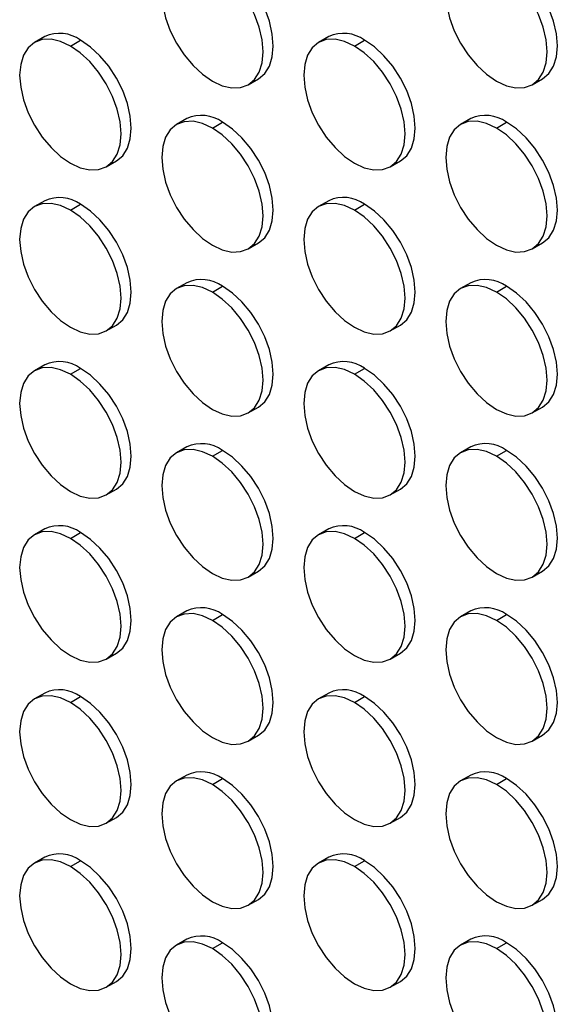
# Model space of a CAD drawing. Header units: millimetres. Extents: x 0 to 2794, y 0 to 2159.
# Tile 12 of 44: x 2227 to 2302, y 1312 to 1449. Entities that reach past the tile are written whole.
import ezdxf

# ---------------------------------------------------------------- set-up
doc = ezdxf.new("R2010")
doc.units = ezdxf.units.MM
doc.header["$LTSCALE"] = 10

msp = doc.modelspace()

# ---------------------------------------------------------------- linework, layer by layer
for p, q in [((2230.11, 1446.94), (2228.69, 1446.13)), ((2233.69, 1445.63), (2235.11, 1446.45)), ((2269.71, 1446.95), (2268.29, 1446.13)), ((2273.29, 1445.63), (2274.71, 1446.45)), ((2258.49, 1440.24), (2259.91, 1441.05)), ((2298.09, 1440.24), (2299.5, 1441.06)), ((2249.91, 1435.51), (2248.49, 1434.7)), ((2253.49, 1434.2), (2254.91, 1435.02)), ((2289.5, 1435.52), (2288.09, 1434.7)), ((2293.09, 1434.2), (2294.5, 1435.02)), ((2238.69, 1428.8), (2240.11, 1429.62)), ((2278.29, 1428.81), (2279.7, 1429.62)), ((2230.11, 1424.08), (2228.69, 1423.26)), ((2269.71, 1424.08), (2268.29, 1423.27)), ((2233.69, 1422.77), (2235.11, 1423.58)), ((2273.29, 1422.77), (2274.71, 1423.59)), ((2258.49, 1417.37), (2259.91, 1418.19)), ((2298.09, 1417.38), (2299.5, 1418.19)), ((2249.91, 1412.65), (2248.49, 1411.83)), ((2253.49, 1411.34), (2254.91, 1412.15)), ((2289.5, 1412.65), (2288.09, 1411.84)), ((2293.09, 1411.34), (2294.5, 1412.16)), ((2238.69, 1405.94), (2240.11, 1406.76)), ((2278.29, 1405.94), (2279.7, 1406.76)), ((2230.11, 1401.22), (2228.69, 1400.4)), ((2233.69, 1399.9), (2235.11, 1400.72)), ((2269.71, 1401.22), (2268.29, 1400.4)), ((2273.29, 1399.91), (2274.71, 1400.72)), ((2258.49, 1394.51), (2259.91, 1395.33)), ((2298.09, 1394.52), (2299.5, 1395.33)), ((2249.91, 1389.79), (2248.49, 1388.97)), ((2289.5, 1389.79), (2288.09, 1388.97)), ((2253.49, 1388.47), (2254.91, 1389.29)), ((2293.09, 1388.48), (2294.5, 1389.29)), ((2238.69, 1383.08), (2240.11, 1383.89)), ((2278.29, 1383.08), (2279.7, 1383.9)), ((2230.11, 1378.35), (2228.69, 1377.54)), ((2233.69, 1377.04), (2235.11, 1377.86)), ((2269.71, 1378.36), (2268.29, 1377.54)), ((2273.29, 1377.04), (2274.71, 1377.86)), ((2258.49, 1371.65), (2259.91, 1372.46)), ((2298.09, 1371.65), (2299.5, 1372.47)), ((2249.91, 1366.92), (2248.49, 1366.11)), ((2253.49, 1365.61), (2254.91, 1366.43)), ((2289.5, 1366.93), (2288.09, 1366.11)), ((2293.09, 1365.61), (2294.5, 1366.43)), ((2238.69, 1360.21), (2240.11, 1361.03)), ((2278.29, 1360.22), (2279.7, 1361.04)), ((2230.11, 1355.49), (2228.69, 1354.67)), ((2269.71, 1355.49), (2268.29, 1354.68)), ((2233.69, 1354.18), (2235.11, 1354.99)), ((2273.29, 1354.18), (2274.71, 1355)), ((2258.49, 1348.79), (2259.91, 1349.6)), ((2298.09, 1348.79), (2299.5, 1349.61)), ((2249.91, 1344.06), (2248.49, 1343.24)), ((2253.49, 1342.75), (2254.91, 1343.56)), ((2289.5, 1344.06), (2288.09, 1343.25)), ((2293.09, 1342.75), (2294.5, 1343.57)), ((2238.69, 1337.35), (2240.11, 1338.17)), ((2278.29, 1337.36), (2279.7, 1338.17)), ((2230.11, 1332.63), (2228.69, 1331.81)), ((2233.69, 1331.31), (2235.11, 1332.13)), ((2269.71, 1332.63), (2268.29, 1331.81)), ((2273.29, 1331.32), (2274.71, 1332.13)), ((2258.49, 1325.92), (2259.91, 1326.74)), ((2298.09, 1325.93), (2299.5, 1326.74)), ((2249.91, 1321.2), (2248.49, 1320.38)), ((2289.5, 1321.2), (2288.09, 1320.38)), ((2253.49, 1319.88), (2254.91, 1320.7)), ((2293.09, 1319.89), (2294.5, 1320.71)), ((2238.69, 1314.49), (2240.11, 1315.31)), ((2278.29, 1314.49), (2279.7, 1315.31))]:
    msp.add_line(p, q)
at = {"flags": 128}
for points in [[(2253.49, 1457.06), (2252.11, 1457.7), (2250.79, 1458), (2249.56, 1457.96), (2248.49, 1457.56), (2247.61, 1456.83), (2246.96, 1455.79), (2246.56, 1454.49), (2246.42, 1452.98), (2246.56, 1451.31), (2246.96, 1449.54), (2247.61, 1447.76), (2248.49, 1446.01), (2249.56, 1444.38), (2250.79, 1442.92), (2252.11, 1441.69), (2253.49, 1440.73)], [(2253.49, 1440.73), (2254.87, 1440.09), (2256.2, 1439.79), (2257.42, 1439.84), (2258.49, 1440.24), (2259.37, 1440.97), (2260.02, 1442), (2260.43, 1443.3), (2260.56, 1444.82), (2260.43, 1446.49), (2260.02, 1448.25), (2259.37, 1450.04), (2258.49, 1451.79), (2257.42, 1453.42), (2256.2, 1454.88), (2254.87, 1456.11), (2253.49, 1457.06)], [(2259.91, 1441.05), (2259.91, 1441.05), (2260.79, 1441.78), (2261.44, 1442.82), (2261.84, 1444.12), (2261.98, 1445.63), (2261.84, 1447.3), (2261.44, 1449.07), (2260.79, 1450.86), (2259.91, 1452.6), (2258.83, 1454.24), (2257.61, 1455.7), (2256.29, 1456.93), (2254.91, 1457.88)], [(2293.09, 1457.07), (2291.71, 1457.71), (2290.38, 1458.01), (2289.16, 1457.96), (2288.09, 1457.56), (2287.21, 1456.83), (2286.56, 1455.8), (2286.15, 1454.5), (2286.02, 1452.98), (2286.15, 1451.31), (2286.56, 1449.55), (2287.21, 1447.76), (2288.09, 1446.01), (2289.16, 1444.38), (2290.38, 1442.92), (2291.71, 1441.69), (2293.09, 1440.74)], [(2293.09, 1440.74), (2294.47, 1440.1), (2295.8, 1439.8), (2297.02, 1439.84), (2298.09, 1440.24), (2298.97, 1440.97), (2299.62, 1442.01), (2300.03, 1443.31), (2300.16, 1444.82), (2300.03, 1446.49), (2299.62, 1448.26), (2298.97, 1450.04), (2298.09, 1451.79), (2297.02, 1453.42), (2295.8, 1454.88), (2294.47, 1456.11), (2293.09, 1457.07)], [(2299.5, 1441.06), (2299.5, 1441.06), (2300.38, 1441.79), (2301.04, 1442.82), (2301.44, 1444.12), (2301.58, 1445.64), (2301.44, 1447.31), (2301.04, 1449.07), (2300.38, 1450.86), (2299.5, 1452.61), (2298.43, 1454.24), (2297.21, 1455.7), (2295.88, 1456.93), (2294.5, 1457.88)], [(2233.69, 1445.63), (2232.31, 1446.27), (2230.99, 1446.57), (2229.76, 1446.52), (2228.69, 1446.13), (2227.81, 1445.4), (2227.16, 1444.36), (2226.76, 1443.06), (2226.62, 1441.55), (2226.76, 1439.88), (2227.16, 1438.11), (2227.81, 1436.32), (2228.69, 1434.58), (2229.76, 1432.94), (2230.99, 1431.48), (2232.31, 1430.25), (2233.69, 1429.3)], [(2240.11, 1429.62), (2240.11, 1429.62), (2240.99, 1430.35), (2241.64, 1431.39), (2242.04, 1432.68), (2242.18, 1434.2), (2242.04, 1435.87), (2241.64, 1437.63), (2240.99, 1439.42), (2240.11, 1441.17), (2239.04, 1442.8), (2237.81, 1444.26), (2236.49, 1445.49), (2235.11, 1446.45)], [(2273.29, 1445.63), (2271.91, 1446.27), (2270.59, 1446.57), (2269.36, 1446.53), (2268.29, 1446.13), (2267.41, 1445.4), (2266.76, 1444.36), (2266.36, 1443.07), (2266.22, 1441.55), (2266.36, 1439.88), (2266.76, 1438.12), (2267.41, 1436.33), (2268.29, 1434.58), (2269.36, 1432.95), (2270.59, 1431.49), (2271.91, 1430.26), (2273.29, 1429.3)], [(2279.7, 1429.62), (2279.71, 1429.62), (2280.58, 1430.35), (2281.24, 1431.39), (2281.64, 1432.69), (2281.78, 1434.2), (2281.64, 1435.87), (2281.24, 1437.64), (2280.58, 1439.43), (2279.71, 1441.17), (2278.63, 1442.81), (2277.41, 1444.27), (2276.08, 1445.5), (2274.71, 1446.45)], [(2233.69, 1429.3), (2235.07, 1428.66), (2236.4, 1428.36), (2237.62, 1428.41), (2238.69, 1428.8), (2239.57, 1429.53), (2240.23, 1430.57), (2240.63, 1431.87), (2240.76, 1433.38), (2240.63, 1435.05), (2240.23, 1436.82), (2239.57, 1438.61), (2238.69, 1440.35), (2237.62, 1441.99), (2236.4, 1443.45), (2235.07, 1444.68), (2233.69, 1445.63)], [(2273.29, 1429.3), (2274.67, 1428.66), (2276, 1428.36), (2277.22, 1428.41), (2278.29, 1428.81), (2279.17, 1429.54), (2279.82, 1430.57), (2280.23, 1431.87), (2280.36, 1433.39), (2280.23, 1435.06), (2279.82, 1436.82), (2279.17, 1438.61), (2278.29, 1440.36), (2277.22, 1441.99), (2276, 1443.45), (2274.67, 1444.68), (2273.29, 1445.63)], [(2253.49, 1434.2), (2252.11, 1434.84), (2250.79, 1435.14), (2249.56, 1435.09), (2248.49, 1434.7), (2247.61, 1433.97), (2246.96, 1432.93), (2246.56, 1431.63), (2246.42, 1430.12), (2246.56, 1428.45), (2246.96, 1426.68), (2247.61, 1424.89), (2248.49, 1423.15), (2249.56, 1421.51), (2250.79, 1420.05), (2252.11, 1418.82), (2253.49, 1417.87)], [(2259.91, 1418.19), (2259.91, 1418.19), (2260.79, 1418.92), (2261.44, 1419.96), (2261.84, 1421.26), (2261.98, 1422.77), (2261.84, 1424.44), (2261.44, 1426.21), (2260.79, 1427.99), (2259.91, 1429.74), (2258.83, 1431.37), (2257.61, 1432.83), (2256.29, 1434.06), (2254.91, 1435.02)], [(2293.09, 1434.2), (2291.71, 1434.84), (2290.38, 1435.14), (2289.16, 1435.1), (2288.09, 1434.7), (2287.21, 1433.97), (2286.56, 1432.93), (2286.15, 1431.64), (2286.02, 1430.12), (2286.15, 1428.45), (2286.56, 1426.69), (2287.21, 1424.9), (2288.09, 1423.15), (2289.16, 1421.52), (2290.38, 1420.06), (2291.71, 1418.83), (2293.09, 1417.87)], [(2299.5, 1418.19), (2299.5, 1418.2), (2300.38, 1418.92), (2301.04, 1419.96), (2301.44, 1421.26), (2301.58, 1422.77), (2301.44, 1424.44), (2301.04, 1426.21), (2300.38, 1428), (2299.5, 1429.74), (2298.43, 1431.38), (2297.21, 1432.84), (2295.88, 1434.07), (2294.5, 1435.02)], [(2253.49, 1417.87), (2254.87, 1417.23), (2256.2, 1416.93), (2257.42, 1416.98), (2258.49, 1417.37), (2259.37, 1418.1), (2260.02, 1419.14), (2260.43, 1420.44), (2260.56, 1421.95), (2260.43, 1423.62), (2260.02, 1425.39), (2259.37, 1427.18), (2258.49, 1428.92), (2257.42, 1430.56), (2256.2, 1432.02), (2254.87, 1433.25), (2253.49, 1434.2)], [(2293.09, 1417.87), (2294.47, 1417.23), (2295.8, 1416.93), (2297.02, 1416.98), (2298.09, 1417.38), (2298.97, 1418.11), (2299.62, 1419.14), (2300.03, 1420.44), (2300.16, 1421.96), (2300.03, 1423.63), (2299.62, 1425.39), (2298.97, 1427.18), (2298.09, 1428.93), (2297.02, 1430.56), (2295.8, 1432.02), (2294.47, 1433.25), (2293.09, 1434.2)], [(2233.69, 1422.77), (2232.31, 1423.41), (2230.99, 1423.71), (2229.76, 1423.66), (2228.69, 1423.26), (2227.81, 1422.53), (2227.16, 1421.5), (2226.76, 1420.2), (2226.62, 1418.68), (2226.76, 1417.01), (2227.16, 1415.25), (2227.81, 1413.46), (2228.69, 1411.71), (2229.76, 1410.08), (2230.99, 1408.62), (2232.31, 1407.39), (2233.69, 1406.44)], [(2233.69, 1406.44), (2235.07, 1405.8), (2236.4, 1405.5), (2237.62, 1405.54), (2238.69, 1405.94), (2239.57, 1406.67), (2240.23, 1407.71), (2240.63, 1409.01), (2240.76, 1410.52), (2240.63, 1412.19), (2240.23, 1413.96), (2239.57, 1415.74), (2238.69, 1417.49), (2237.62, 1419.12), (2236.4, 1420.58), (2235.07, 1421.81), (2233.69, 1422.77)], [(2240.11, 1406.76), (2240.11, 1406.76), (2240.99, 1407.49), (2241.64, 1408.52), (2242.04, 1409.82), (2242.18, 1411.34), (2242.04, 1413.01), (2241.64, 1414.77), (2240.99, 1416.56), (2240.11, 1418.31), (2239.04, 1419.94), (2237.81, 1421.4), (2236.49, 1422.63), (2235.11, 1423.58)], [(2273.29, 1422.77), (2271.91, 1423.41), (2270.59, 1423.71), (2269.36, 1423.66), (2268.29, 1423.27), (2267.41, 1422.54), (2266.76, 1421.5), (2266.36, 1420.2), (2266.22, 1418.69), (2266.36, 1417.02), (2266.76, 1415.25), (2267.41, 1413.46), (2268.29, 1411.72), (2269.36, 1410.08), (2270.59, 1408.62), (2271.91, 1407.39), (2273.29, 1406.44)], [(2273.29, 1406.44), (2274.67, 1405.8), (2276, 1405.5), (2277.22, 1405.55), (2278.29, 1405.95), (2279.17, 1406.67), (2279.82, 1407.71), (2280.23, 1409.01), (2280.36, 1410.52), (2280.23, 1412.19), (2279.82, 1413.96), (2279.17, 1415.75), (2278.29, 1417.49), (2277.22, 1419.13), (2276, 1420.59), (2274.67, 1421.82), (2273.29, 1422.77)], [(2279.7, 1406.76), (2279.71, 1406.76), (2280.58, 1407.49), (2281.24, 1408.53), (2281.64, 1409.83), (2281.78, 1411.34), (2281.64, 1413.01), (2281.24, 1414.78), (2280.58, 1416.56), (2279.71, 1418.31), (2278.63, 1419.94), (2277.41, 1421.4), (2276.08, 1422.63), (2274.71, 1423.59)], [(2253.49, 1411.34), (2252.11, 1411.98), (2250.79, 1412.28), (2249.56, 1412.23), (2248.49, 1411.83), (2247.61, 1411.1), (2246.96, 1410.07), (2246.56, 1408.77), (2246.42, 1407.25), (2246.56, 1405.58), (2246.96, 1403.82), (2247.61, 1402.03), (2248.49, 1400.28), (2249.56, 1398.65), (2250.79, 1397.19), (2252.11, 1395.96), (2253.49, 1395.01)], [(2259.91, 1395.33), (2259.91, 1395.33), (2260.79, 1396.06), (2261.44, 1397.09), (2261.84, 1398.39), (2261.98, 1399.91), (2261.84, 1401.58), (2261.44, 1403.34), (2260.79, 1405.13), (2259.91, 1406.88), (2258.83, 1408.51), (2257.61, 1409.97), (2256.29, 1411.2), (2254.91, 1412.15)], [(2293.09, 1411.34), (2291.71, 1411.98), (2290.38, 1412.28), (2289.16, 1412.23), (2288.09, 1411.84), (2287.21, 1411.11), (2286.56, 1410.07), (2286.15, 1408.77), (2286.02, 1407.26), (2286.15, 1405.59), (2286.56, 1403.82), (2287.21, 1402.03), (2288.09, 1400.29), (2289.16, 1398.65), (2290.38, 1397.19), (2291.71, 1395.96), (2293.09, 1395.01)], [(2299.5, 1395.33), (2299.5, 1395.33), (2300.38, 1396.06), (2301.04, 1397.1), (2301.44, 1398.4), (2301.58, 1399.91), (2301.44, 1401.58), (2301.04, 1403.35), (2300.38, 1405.13), (2299.5, 1406.88), (2298.43, 1408.51), (2297.21, 1409.97), (2295.88, 1411.2), (2294.5, 1412.16)], [(2253.49, 1395.01), (2254.87, 1394.37), (2256.2, 1394.07), (2257.42, 1394.11), (2258.49, 1394.51), (2259.37, 1395.24), (2260.02, 1396.28), (2260.43, 1397.58), (2260.56, 1399.09), (2260.43, 1400.76), (2260.02, 1402.53), (2259.37, 1404.31), (2258.49, 1406.06), (2257.42, 1407.69), (2256.2, 1409.15), (2254.87, 1410.38), (2253.49, 1411.34)], [(2293.09, 1395.01), (2294.47, 1394.37), (2295.8, 1394.07), (2297.02, 1394.12), (2298.09, 1394.52), (2298.97, 1395.25), (2299.62, 1396.28), (2300.03, 1397.58), (2300.16, 1399.09), (2300.03, 1400.77), (2299.62, 1402.53), (2298.97, 1404.32), (2298.09, 1406.06), (2297.02, 1407.7), (2295.8, 1409.16), (2294.47, 1410.39), (2293.09, 1411.34)], [(2233.69, 1399.9), (2232.31, 1400.54), (2230.99, 1400.84), (2229.76, 1400.8), (2228.69, 1400.4), (2227.81, 1399.67), (2227.16, 1398.63), (2226.76, 1397.34), (2226.62, 1395.82), (2226.76, 1394.15), (2227.16, 1392.39), (2227.81, 1390.6), (2228.69, 1388.85), (2229.76, 1387.22), (2230.99, 1385.76), (2232.31, 1384.53), (2233.69, 1383.57)], [(2240.11, 1383.89), (2240.11, 1383.89), (2240.99, 1384.62), (2241.64, 1385.66), (2242.04, 1386.96), (2242.18, 1388.47), (2242.04, 1390.14), (2241.64, 1391.91), (2240.99, 1393.7), (2240.11, 1395.44), (2239.04, 1397.08), (2237.81, 1398.54), (2236.49, 1399.77), (2235.11, 1400.72)], [(2273.29, 1399.91), (2271.91, 1400.55), (2270.59, 1400.85), (2269.36, 1400.8), (2268.29, 1400.4), (2267.41, 1399.67), (2266.76, 1398.64), (2266.36, 1397.34), (2266.22, 1395.82), (2266.36, 1394.15), (2266.76, 1392.39), (2267.41, 1390.6), (2268.29, 1388.85), (2269.36, 1387.22), (2270.59, 1385.76), (2271.91, 1384.53), (2273.29, 1383.58)], [(2279.7, 1383.9), (2279.71, 1383.9), (2280.58, 1384.63), (2281.24, 1385.66), (2281.64, 1386.96), (2281.78, 1388.48), (2281.64, 1390.15), (2281.24, 1391.91), (2280.58, 1393.7), (2279.71, 1395.45), (2278.63, 1397.08), (2277.41, 1398.54), (2276.08, 1399.77), (2274.71, 1400.72)], [(2233.69, 1383.57), (2235.07, 1382.93), (2236.4, 1382.63), (2237.62, 1382.68), (2238.69, 1383.08), (2239.57, 1383.81), (2240.23, 1384.84), (2240.63, 1386.14), (2240.76, 1387.66), (2240.63, 1389.33), (2240.23, 1391.09), (2239.57, 1392.88), (2238.69, 1394.63), (2237.62, 1396.26), (2236.4, 1397.72), (2235.07, 1398.95), (2233.69, 1399.9)], [(2273.29, 1383.58), (2274.67, 1382.94), (2276, 1382.64), (2277.22, 1382.69), (2278.29, 1383.08), (2279.17, 1383.81), (2279.82, 1384.85), (2280.23, 1386.15), (2280.36, 1387.66), (2280.23, 1389.33), (2279.82, 1391.1), (2279.17, 1392.88), (2278.29, 1394.63), (2277.22, 1396.26), (2276, 1397.72), (2274.67, 1398.95), (2273.29, 1399.91)], [(2253.49, 1388.47), (2252.11, 1389.11), (2250.79, 1389.41), (2249.56, 1389.37), (2248.49, 1388.97), (2247.61, 1388.24), (2246.96, 1387.2), (2246.56, 1385.91), (2246.42, 1384.39), (2246.56, 1382.72), (2246.96, 1380.96), (2247.61, 1379.17), (2248.49, 1377.42), (2249.56, 1375.79), (2250.79, 1374.33), (2252.11, 1373.1), (2253.49, 1372.14)], [(2253.49, 1372.14), (2254.87, 1371.5), (2256.2, 1371.2), (2257.42, 1371.25), (2258.49, 1371.65), (2259.37, 1372.38), (2260.02, 1373.41), (2260.43, 1374.71), (2260.56, 1376.23), (2260.43, 1377.9), (2260.02, 1379.66), (2259.37, 1381.45), (2258.49, 1383.2), (2257.42, 1384.83), (2256.2, 1386.29), (2254.87, 1387.52), (2253.49, 1388.47)], [(2259.91, 1372.46), (2259.91, 1372.47), (2260.79, 1373.19), (2261.44, 1374.23), (2261.84, 1375.53), (2261.98, 1377.04), (2261.84, 1378.71), (2261.44, 1380.48), (2260.79, 1382.27), (2259.91, 1384.01), (2258.83, 1385.65), (2257.61, 1387.11), (2256.29, 1388.34), (2254.91, 1389.29)], [(2293.09, 1388.48), (2291.71, 1389.12), (2290.38, 1389.42), (2289.16, 1389.37), (2288.09, 1388.97), (2287.21, 1388.24), (2286.56, 1387.21), (2286.15, 1385.91), (2286.02, 1384.39), (2286.15, 1382.72), (2286.56, 1380.96), (2287.21, 1379.17), (2288.09, 1377.43), (2289.16, 1375.79), (2290.38, 1374.33), (2291.71, 1373.1), (2293.09, 1372.15)], [(2293.09, 1372.15), (2294.47, 1371.51), (2295.8, 1371.21), (2297.02, 1371.26), (2298.09, 1371.65), (2298.97, 1372.38), (2299.62, 1373.42), (2300.03, 1374.72), (2300.16, 1376.23), (2300.03, 1377.9), (2299.62, 1379.67), (2298.97, 1381.45), (2298.09, 1383.2), (2297.02, 1384.83), (2295.8, 1386.29), (2294.47, 1387.52), (2293.09, 1388.48)], [(2299.5, 1372.47), (2299.5, 1372.47), (2300.38, 1373.2), (2301.04, 1374.23), (2301.44, 1375.53), (2301.58, 1377.05), (2301.44, 1378.72), (2301.04, 1380.48), (2300.38, 1382.27), (2299.5, 1384.02), (2298.43, 1385.65), (2297.21, 1387.11), (2295.88, 1388.34), (2294.5, 1389.29)], [(2233.69, 1377.04), (2232.31, 1377.68), (2230.99, 1377.98), (2229.76, 1377.93), (2228.69, 1377.54), (2227.81, 1376.81), (2227.16, 1375.77), (2226.76, 1374.47), (2226.62, 1372.96), (2226.76, 1371.29), (2227.16, 1369.52), (2227.81, 1367.73), (2228.69, 1365.99), (2229.76, 1364.35), (2230.99, 1362.89), (2232.31, 1361.66), (2233.69, 1360.71)], [(2240.11, 1361.03), (2240.11, 1361.03), (2240.99, 1361.76), (2241.64, 1362.8), (2242.04, 1364.1), (2242.18, 1365.61), (2242.04, 1367.28), (2241.64, 1369.05), (2240.99, 1370.83), (2240.11, 1372.58), (2239.04, 1374.21), (2237.81, 1375.67), (2236.49, 1376.9), (2235.11, 1377.86)], [(2273.29, 1377.04), (2271.91, 1377.68), (2270.59, 1377.99), (2269.36, 1377.94), (2268.29, 1377.54), (2267.41, 1376.81), (2266.76, 1375.78), (2266.36, 1374.48), (2266.22, 1372.96), (2266.36, 1371.29), (2266.76, 1369.53), (2267.41, 1367.74), (2268.29, 1365.99), (2269.36, 1364.36), (2270.59, 1362.9), (2271.91, 1361.67), (2273.29, 1360.71)], [(2279.7, 1361.04), (2279.71, 1361.04), (2280.58, 1361.77), (2281.24, 1362.8), (2281.64, 1364.1), (2281.78, 1365.61), (2281.64, 1367.28), (2281.24, 1369.05), (2280.58, 1370.84), (2279.71, 1372.58), (2278.63, 1374.22), (2277.41, 1375.68), (2276.08, 1376.91), (2274.71, 1377.86)], [(2233.69, 1360.71), (2235.07, 1360.07), (2236.4, 1359.77), (2237.62, 1359.82), (2238.69, 1360.22), (2239.57, 1360.94), (2240.23, 1361.98), (2240.63, 1363.28), (2240.76, 1364.79), (2240.63, 1366.46), (2240.23, 1368.23), (2239.57, 1370.02), (2238.69, 1371.76), (2237.62, 1373.4), (2236.4, 1374.86), (2235.07, 1376.09), (2233.69, 1377.04)], [(2273.29, 1360.71), (2274.67, 1360.07), (2276, 1359.77), (2277.22, 1359.82), (2278.29, 1360.22), (2279.17, 1360.95), (2279.82, 1361.98), (2280.23, 1363.28), (2280.36, 1364.8), (2280.23, 1366.47), (2279.82, 1368.23), (2279.17, 1370.02), (2278.29, 1371.77), (2277.22, 1373.4), (2276, 1374.86), (2274.67, 1376.09), (2273.29, 1377.04)], [(2253.49, 1365.61), (2252.11, 1366.25), (2250.79, 1366.55), (2249.56, 1366.5), (2248.49, 1366.11), (2247.61, 1365.38), (2246.96, 1364.34), (2246.56, 1363.04), (2246.42, 1361.53), (2246.56, 1359.86), (2246.96, 1358.09), (2247.61, 1356.3), (2248.49, 1354.56), (2249.56, 1352.92), (2250.79, 1351.46), (2252.11, 1350.23), (2253.49, 1349.28)], [(2259.91, 1349.6), (2259.91, 1349.6), (2260.79, 1350.33), (2261.44, 1351.37), (2261.84, 1352.67), (2261.98, 1354.18), (2261.84, 1355.85), (2261.44, 1357.62), (2260.79, 1359.4), (2259.91, 1361.15), (2258.83, 1362.78), (2257.61, 1364.24), (2256.29, 1365.47), (2254.91, 1366.43)], [(2293.09, 1365.61), (2291.71, 1366.25), (2290.38, 1366.56), (2289.16, 1366.51), (2288.09, 1366.11), (2287.21, 1365.38), (2286.56, 1364.35), (2286.15, 1363.05), (2286.02, 1361.53), (2286.15, 1359.86), (2286.56, 1358.1), (2287.21, 1356.31), (2288.09, 1354.56), (2289.16, 1352.93), (2290.38, 1351.47), (2291.71, 1350.24), (2293.09, 1349.28)], [(2299.5, 1349.61), (2299.5, 1349.61), (2300.38, 1350.34), (2301.04, 1351.37), (2301.44, 1352.67), (2301.58, 1354.18), (2301.44, 1355.86), (2301.04, 1357.62), (2300.38, 1359.41), (2299.5, 1361.15), (2298.43, 1362.79), (2297.21, 1364.25), (2295.88, 1365.48), (2294.5, 1366.43)], [(2253.49, 1349.28), (2254.87, 1348.64), (2256.2, 1348.34), (2257.42, 1348.39), (2258.49, 1348.79), (2259.37, 1349.52), (2260.02, 1350.55), (2260.43, 1351.85), (2260.56, 1353.36), (2260.43, 1355.04), (2260.02, 1356.8), (2259.37, 1358.59), (2258.49, 1360.33), (2257.42, 1361.97), (2256.2, 1363.43), (2254.87, 1364.66), (2253.49, 1365.61)], [(2293.09, 1349.28), (2294.47, 1348.64), (2295.8, 1348.34), (2297.02, 1348.39), (2298.09, 1348.79), (2298.97, 1349.52), (2299.62, 1350.55), (2300.03, 1351.85), (2300.16, 1353.37), (2300.03, 1355.04), (2299.62, 1356.8), (2298.97, 1358.59), (2298.09, 1360.34), (2297.02, 1361.97), (2295.8, 1363.43), (2294.47, 1364.66), (2293.09, 1365.61)], [(2233.69, 1354.18), (2232.31, 1354.82), (2230.99, 1355.12), (2229.76, 1355.07), (2228.69, 1354.67), (2227.81, 1353.94), (2227.16, 1352.91), (2226.76, 1351.61), (2226.62, 1350.09), (2226.76, 1348.42), (2227.16, 1346.66), (2227.81, 1344.87), (2228.69, 1343.12), (2229.76, 1341.49), (2230.99, 1340.03), (2232.31, 1338.8), (2233.69, 1337.85)], [(2233.69, 1337.85), (2235.07, 1337.21), (2236.4, 1336.91), (2237.62, 1336.96), (2238.69, 1337.35), (2239.57, 1338.08), (2240.23, 1339.12), (2240.63, 1340.42), (2240.76, 1341.93), (2240.63, 1343.6), (2240.23, 1345.37), (2239.57, 1347.15), (2238.69, 1348.9), (2237.62, 1350.53), (2236.4, 1351.99), (2235.07, 1353.22), (2233.69, 1354.18)], [(2240.11, 1338.17), (2240.11, 1338.17), (2240.99, 1338.9), (2241.64, 1339.93), (2242.04, 1341.23), (2242.18, 1342.75), (2242.04, 1344.42), (2241.64, 1346.18), (2240.99, 1347.97), (2240.11, 1349.72), (2239.04, 1351.35), (2237.81, 1352.81), (2236.49, 1354.04), (2235.11, 1354.99)], [(2273.29, 1354.18), (2271.91, 1354.82), (2270.59, 1355.12), (2269.36, 1355.07), (2268.29, 1354.68), (2267.41, 1353.95), (2266.76, 1352.91), (2266.36, 1351.61), (2266.22, 1350.1), (2266.36, 1348.43), (2266.76, 1346.66), (2267.41, 1344.87), (2268.29, 1343.13), (2269.36, 1341.49), (2270.59, 1340.03), (2271.91, 1338.8), (2273.29, 1337.85)], [(2273.29, 1337.85), (2274.67, 1337.21), (2276, 1336.91), (2277.22, 1336.96), (2278.29, 1337.36), (2279.17, 1338.09), (2279.82, 1339.12), (2280.23, 1340.42), (2280.36, 1341.93), (2280.23, 1343.61), (2279.82, 1345.37), (2279.17, 1347.16), (2278.29, 1348.9), (2277.22, 1350.54), (2276, 1352), (2274.67, 1353.23), (2273.29, 1354.18)], [(2279.7, 1338.17), (2279.71, 1338.17), (2280.58, 1338.9), (2281.24, 1339.94), (2281.64, 1341.24), (2281.78, 1342.75), (2281.64, 1344.42), (2281.24, 1346.19), (2280.58, 1347.97), (2279.71, 1349.72), (2278.63, 1351.35), (2277.41, 1352.81), (2276.08, 1354.04), (2274.71, 1355)], [(2253.49, 1342.75), (2252.11, 1343.39), (2250.79, 1343.69), (2249.56, 1343.64), (2248.49, 1343.24), (2247.61, 1342.51), (2246.96, 1341.48), (2246.56, 1340.18), (2246.42, 1338.66), (2246.56, 1336.99), (2246.96, 1335.23), (2247.61, 1333.44), (2248.49, 1331.7), (2249.56, 1330.06), (2250.79, 1328.6), (2252.11, 1327.37), (2253.49, 1326.42)], [(2259.91, 1326.74), (2259.91, 1326.74), (2260.79, 1327.47), (2261.44, 1328.5), (2261.84, 1329.8), (2261.98, 1331.32), (2261.84, 1332.99), (2261.44, 1334.75), (2260.79, 1336.54), (2259.91, 1338.29), (2258.83, 1339.92), (2257.61, 1341.38), (2256.29, 1342.61), (2254.91, 1343.56)], [(2293.09, 1342.75), (2291.71, 1343.39), (2290.38, 1343.69), (2289.16, 1343.64), (2288.09, 1343.25), (2287.21, 1342.52), (2286.56, 1341.48), (2286.15, 1340.18), (2286.02, 1338.67), (2286.15, 1337), (2286.56, 1335.23), (2287.21, 1333.44), (2288.09, 1331.7), (2289.16, 1330.06), (2290.38, 1328.6), (2291.71, 1327.37), (2293.09, 1326.42)], [(2299.5, 1326.74), (2299.5, 1326.74), (2300.38, 1327.47), (2301.04, 1328.51), (2301.44, 1329.81), (2301.58, 1331.32), (2301.44, 1332.99), (2301.04, 1334.76), (2300.38, 1336.55), (2299.5, 1338.29), (2298.43, 1339.92), (2297.21, 1341.38), (2295.88, 1342.61), (2294.5, 1343.57)], [(2253.49, 1326.42), (2254.87, 1325.78), (2256.2, 1325.48), (2257.42, 1325.53), (2258.49, 1325.92), (2259.37, 1326.65), (2260.02, 1327.69), (2260.43, 1328.99), (2260.56, 1330.5), (2260.43, 1332.17), (2260.02, 1333.94), (2259.37, 1335.72), (2258.49, 1337.47), (2257.42, 1339.1), (2256.2, 1340.56), (2254.87, 1341.79), (2253.49, 1342.75)], [(2293.09, 1326.42), (2294.47, 1325.78), (2295.8, 1325.48), (2297.02, 1325.53), (2298.09, 1325.93), (2298.97, 1326.66), (2299.62, 1327.69), (2300.03, 1328.99), (2300.16, 1330.5), (2300.03, 1332.18), (2299.62, 1333.94), (2298.97, 1335.73), (2298.09, 1337.47), (2297.02, 1339.11), (2295.8, 1340.57), (2294.47, 1341.8), (2293.09, 1342.75)], [(2233.69, 1331.31), (2232.31, 1331.95), (2230.99, 1332.26), (2229.76, 1332.21), (2228.69, 1331.81), (2227.81, 1331.08), (2227.16, 1330.05), (2226.76, 1328.75), (2226.62, 1327.23), (2226.76, 1325.56), (2227.16, 1323.8), (2227.81, 1322.01), (2228.69, 1320.26), (2229.76, 1318.63), (2230.99, 1317.17), (2232.31, 1315.94), (2233.69, 1314.98)], [(2240.11, 1315.31), (2240.11, 1315.31), (2240.99, 1316.04), (2241.64, 1317.07), (2242.04, 1318.37), (2242.18, 1319.88), (2242.04, 1321.55), (2241.64, 1323.32), (2240.99, 1325.11), (2240.11, 1326.85), (2239.04, 1328.49), (2237.81, 1329.95), (2236.49, 1331.18), (2235.11, 1332.13)], [(2273.29, 1331.32), (2271.91, 1331.96), (2270.59, 1332.26), (2269.36, 1332.21), (2268.29, 1331.81), (2267.41, 1331.08), (2266.76, 1330.05), (2266.36, 1328.75), (2266.22, 1327.23), (2266.36, 1325.56), (2266.76, 1323.8), (2267.41, 1322.01), (2268.29, 1320.27), (2269.36, 1318.63), (2270.59, 1317.17), (2271.91, 1315.94), (2273.29, 1314.99)], [(2279.7, 1315.31), (2279.71, 1315.31), (2280.58, 1316.04), (2281.24, 1317.07), (2281.64, 1318.37), (2281.78, 1319.89), (2281.64, 1321.56), (2281.24, 1323.32), (2280.58, 1325.11), (2279.71, 1326.86), (2278.63, 1328.49), (2277.41, 1329.95), (2276.08, 1331.18), (2274.71, 1332.13)], [(2233.69, 1314.98), (2235.07, 1314.34), (2236.4, 1314.04), (2237.62, 1314.09), (2238.69, 1314.49), (2239.57, 1315.22), (2240.23, 1316.25), (2240.63, 1317.55), (2240.76, 1319.07), (2240.63, 1320.74), (2240.23, 1322.5), (2239.57, 1324.29), (2238.69, 1326.04), (2237.62, 1327.67), (2236.4, 1329.13), (2235.07, 1330.36), (2233.69, 1331.31)], [(2273.29, 1314.99), (2274.67, 1314.35), (2276, 1314.05), (2277.22, 1314.1), (2278.29, 1314.49), (2279.17, 1315.22), (2279.82, 1316.26), (2280.23, 1317.56), (2280.36, 1319.07), (2280.23, 1320.74), (2279.82, 1322.51), (2279.17, 1324.3), (2278.29, 1326.04), (2277.22, 1327.67), (2276, 1329.13), (2274.67, 1330.37), (2273.29, 1331.32)], [(2253.49, 1319.88), (2252.11, 1320.52), (2250.79, 1320.83), (2249.56, 1320.78), (2248.49, 1320.38), (2247.61, 1319.65), (2246.96, 1318.62), (2246.56, 1317.32), (2246.42, 1315.8), (2246.56, 1314.13), (2246.96, 1312.37), (2247.61, 1310.58), (2248.49, 1308.83), (2249.56, 1307.2), (2250.79, 1305.74), (2252.11, 1304.51), (2253.49, 1303.55)], [(2253.49, 1303.55), (2254.87, 1302.91), (2256.2, 1302.61), (2257.42, 1302.66), (2258.49, 1303.06), (2259.37, 1303.79), (2260.02, 1304.82), (2260.43, 1306.12), (2260.56, 1307.64), (2260.43, 1309.31), (2260.02, 1311.07), (2259.37, 1312.86), (2258.49, 1314.61), (2257.42, 1316.24), (2256.2, 1317.7), (2254.87, 1318.93), (2253.49, 1319.88)], [(2259.91, 1303.88), (2259.91, 1303.88), (2260.79, 1304.61), (2261.44, 1305.64), (2261.84, 1306.94), (2261.98, 1308.45), (2261.84, 1310.13), (2261.44, 1311.89), (2260.79, 1313.68), (2259.91, 1315.42), (2258.83, 1317.06), (2257.61, 1318.52), (2256.29, 1319.75), (2254.91, 1320.7)], [(2293.09, 1319.89), (2291.71, 1320.53), (2290.38, 1320.83), (2289.16, 1320.78), (2288.09, 1320.38), (2287.21, 1319.65), (2286.56, 1318.62), (2286.15, 1317.32), (2286.02, 1315.81), (2286.15, 1314.13), (2286.56, 1312.37), (2287.21, 1310.58), (2288.09, 1308.84), (2289.16, 1307.2), (2290.38, 1305.74), (2291.71, 1304.51), (2293.09, 1303.56)], [(2293.09, 1303.56), (2294.47, 1302.92), (2295.8, 1302.62), (2297.02, 1302.67), (2298.09, 1303.06), (2298.97, 1303.79), (2299.62, 1304.83), (2300.03, 1306.13), (2300.16, 1307.64), (2300.03, 1309.31), (2299.62, 1311.08), (2298.97, 1312.87), (2298.09, 1314.61), (2297.02, 1316.24), (2295.8, 1317.7), (2294.47, 1318.94), (2293.09, 1319.89)], [(2299.5, 1303.88), (2299.5, 1303.88), (2300.38, 1304.61), (2301.04, 1305.64), (2301.44, 1306.94), (2301.58, 1308.46), (2301.44, 1310.13), (2301.04, 1311.89), (2300.38, 1313.68), (2299.5, 1315.43), (2298.43, 1317.06), (2297.21, 1318.52), (2295.88, 1319.75), (2294.5, 1320.71)]]:
    msp.add_lwpolyline(points, dxfattribs=at)
for centre in [(2232.18, 1442.36), (2271.78, 1442.36), (2251.98, 1430.93), (2291.57, 1430.93), (2232.18, 1419.49), (2271.78, 1419.5), (2251.98, 1408.07), (2291.57, 1408.07), (2232.18, 1396.63), (2271.78, 1396.64), (2251.98, 1385.2), (2291.57, 1385.21), (2232.18, 1373.77), (2271.78, 1373.77), (2251.98, 1362.34), (2291.57, 1362.34), (2232.18, 1350.91), (2271.78, 1350.91), (2251.98, 1339.48), (2291.57, 1339.48), (2232.18, 1328.04), (2271.78, 1328.05), (2251.98, 1316.61), (2291.57, 1316.62)]:
    msp.add_arc(centre, 5.03, 54.3824, 114.3071)

doc.saveas('drawing.dxf')
